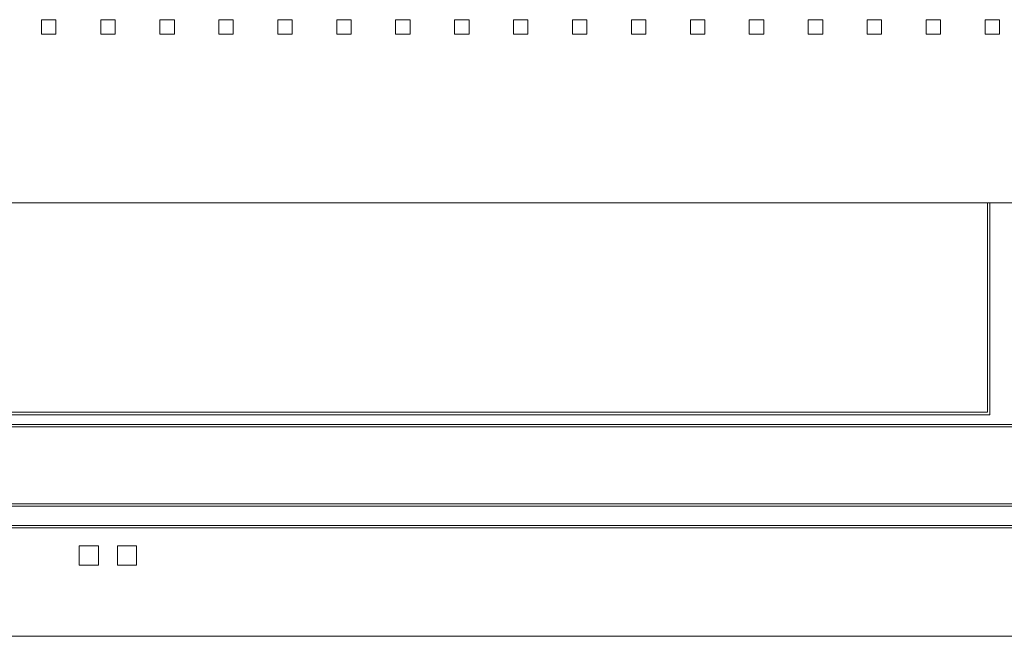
# Model space of a CAD drawing. Header units: millimetres. Extents: x -5941 to 19721, y -9230 to 6433.
# Tile 70 of 70: x 6902 to 6922, y -7193 to -7180. Entities that reach past the tile are written whole.
import ezdxf

# ---------------------------------------------------------------- set-up
doc = ezdxf.new("R2010")
doc.units = ezdxf.units.MM
doc.layers.add('GL-urzadzenia', color=6, linetype='Continuous', lineweight=20)

# ---------------------------------------------------------------- blocks, each defined once
blk = doc.blocks.new('RSen_55_ME_FB_SOg - fxza50a2veb - fully flat decoration panel - SH_daikin_tbq - standard-4997338-bottom')
at = {"lineweight": 18}
for p, q in [((-13.78, -185), (-13.78, -182)), ((-13.78, -182), (-10.78, -182)), ((-10.78, -182), (-10.78, -185)), ((-1.5, -185), (-1.5, -182)), ((-1.5, -182), (1.5, -182)), ((1.5, -182), (1.5, -185)), ((10.78, -182), (13.78, -182)), ((10.78, -185), (10.78, -182)), ((13.78, -182), (13.78, -185)), ((23.01, -182), (26.01, -182)), ((23.01, -185), (23.01, -182)), ((26.01, -182), (26.01, -185)), ((35.24, -182), (38.24, -182)), ((35.24, -185), (35.24, -182)), ((38.24, -182), (38.24, -185)), ((47.47, -182), (50.47, -182)), ((47.47, -185), (47.47, -182)), ((50.47, -182), (50.47, -185)), ((59.7, -182), (62.7, -182)), ((59.7, -185), (59.7, -182)), ((62.7, -182), (62.7, -185)), ((71.93, -182), (74.93, -182)), ((71.93, -185), (71.93, -182)), ((74.93, -182), (74.93, -185)), ((84.16, -182), (87.16, -182)), ((84.16, -185), (84.16, -182)), ((87.16, -182), (87.16, -185)), ((96.39, -182), (99.39, -182)), ((96.39, -185), (96.39, -182)), ((99.39, -182), (99.39, -185)), ((108.62, -182), (111.62, -182)), ((108.62, -185), (108.62, -182)), ((111.62, -182), (111.62, -185)), ((120.85, -182), (123.85, -182)), ((120.85, -185), (120.85, -182)), ((123.85, -182), (123.85, -185)), ((133.08, -182), (136.08, -182)), ((133.08, -185), (133.08, -182)), ((136.08, -182), (136.08, -185)), ((145.31, -182), (148.31, -182)), ((145.31, -185), (145.31, -182)), ((148.31, -182), (148.31, -185)), ((157.54, -182), (160.54, -182)), ((157.54, -185), (157.54, -182)), ((160.54, -182), (160.54, -185)), ((169.77, -182), (172.77, -182)), ((169.77, -185), (169.77, -182)), ((172.77, -182), (172.77, -185)), ((182, -185), (182, -182)), ((182, -182), (185, -182)), ((185, -182), (185, -185)), ((-10.78, -185), (-13.78, -185)), ((1.5, -185), (-1.5, -185)), ((13.78, -185), (10.78, -185)), ((26.01, -185), (23.01, -185)), ((38.24, -185), (35.24, -185)), ((50.47, -185), (47.47, -185)), ((62.7, -185), (59.7, -185)), ((74.93, -185), (71.93, -185)), ((87.16, -185), (84.16, -185)), ((99.39, -185), (96.39, -185)), ((111.62, -185), (108.62, -185)), ((123.85, -185), (120.85, -185)), ((136.08, -185), (133.08, -185)), ((148.31, -185), (145.31, -185)), ((160.54, -185), (157.54, -185)), ((172.77, -185), (169.77, -185)), ((185, -185), (182, -185)), ((-220, -220), (220, -220)), ((220, -220), (-220, -220)), ((182.5, -222.14), (182.5, -220)), ((183, -220), (183, -222.14)), ((182.5, -263.5), (182.5, -222.14)), ((183, -222.14), (183, -264)), ((-182.5, -263.5), (182.5, -263.5)), ((183, -264), (-183, -264)), ((266.5, -266.5), (-266.5, -266.5)), ((-266, -266), (266, -266)), ((283, -283), (-283, -283)), ((282.5, -282.5), (-282.5, -282.5)), ((-287.5, -287.5), (287.5, -287.5)), ((-287, -287), (287, -287)), ((-5.95, -291.23), (-1.95, -291.23)), ((-5.95, -295.23), (-5.95, -291.23)), ((-1.95, -291.23), (-1.95, -295.23)), ((1.95, -295.23), (1.95, -291.23)), ((1.95, -291.23), (5.95, -291.23)), ((5.95, -291.23), (5.95, -295.23)), ((-1.95, -295.23), (-5.95, -295.23)), ((5.95, -295.23), (1.95, -295.23)), ((-300, -310), (300, -310))]:
    blk.add_line(p, q, dxfattribs=at)
blk = doc.blocks.new('2658cea6-5bf1-4a8d-8ecb-1a42f1d0a86a')
at = {"lineweight": 18}
blk.add_blockref('RSen_55_ME_FB_SOg - fxza50a2veb - fully flat decoration panel - SH_daikin_tbq - standard-4997338-bottom', (0, 0), dxfattribs=at)
blk = doc.blocks.new('116a95a6-ef70-443d-9a1b-21b416471860')
at = {"layer": 'GL-urzadzenia', "xscale": 0.1, "yscale": 0.1, "zscale": 0.1}
blk.add_blockref('2658cea6-5bf1-4a8d-8ecb-1a42f1d0a86a', (35.05, -31), dxfattribs=at)

msp = doc.modelspace()

# ---------------------------------------------------------------- block references
at = {"layer": 'GL-urzadzenia'}
msp.add_blockref('116a95a6-ef70-443d-9a1b-21b416471860', (6868.705, -7130.666), dxfattribs=at)

doc.saveas('drawing.dxf')
